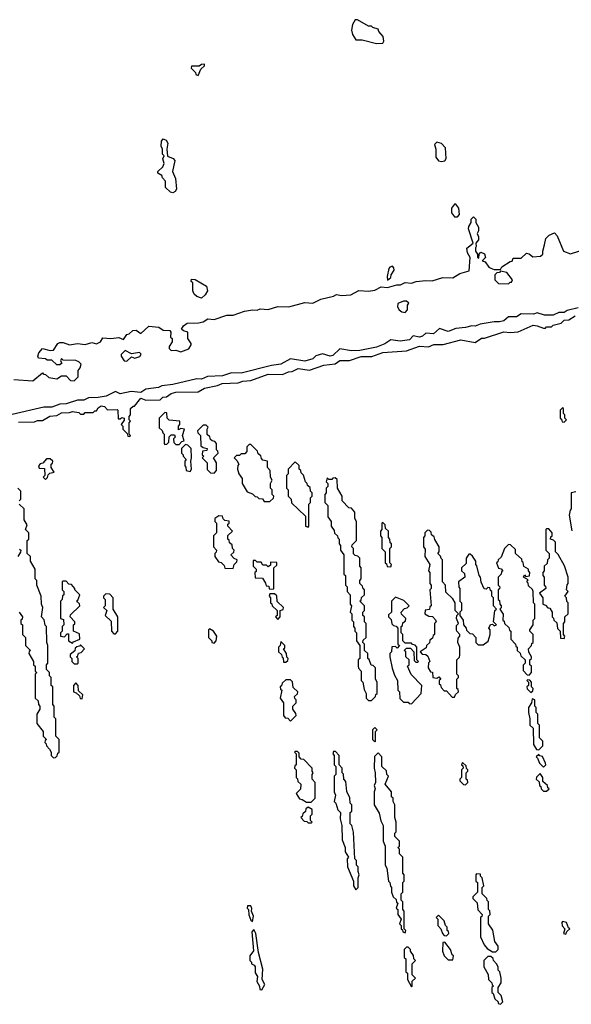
# Model space of a CAD drawing. Extents: x 2737310 to 2869991, y 870230 to 1012730.
# Tile 234 of 256: x 2786843 to 2790310, y 935640 to 941830. Entities that reach past the tile are written whole.
import ezdxf

# ---------------------------------------------------------------- set-up
doc = ezdxf.new("R2010")
doc.units = 0

msp = doc.modelspace()

# ---------------------------------------------------------------- linework, layer by layer
at = {"layer": '0CON02XD'}
for points in [[(2789085, 941680), (2789125, 941682.5), (2789132.5, 941695), (2789127.5, 941725), (2789100, 941755), (2789095, 941770), (2789061.7, 941781.7), (2789055, 941790), (2789035, 941790), (2788965, 941830), (2788951.7, 941828.3), (2788935, 941800), (2788928, 941765), (2788935, 941737.5), (2788955, 941702.5), (2788995, 941702.5), (2789085, 941680)], [(2787965, 941480), (2787981.7, 941518.3), (2788005, 941540), (2788005, 941550), (2787985, 941547.5), (2787971.7, 941538.3), (2787921.7, 941538.3), (2787920, 941525), (2787948.3, 941498.3), (2787950, 941485), (2787965, 941480)], [(2787805, 940742.5), (2787790, 940745), (2787760, 940775), (2787760, 940815), (2787740, 940835), (2787735, 940850), (2787710, 940865), (2787710, 940875), (2787742.5, 940905), (2787750, 940925), (2787742.5, 940955), (2787750, 940975), (2787740, 940985), (2787740, 941015), (2787732.5, 941035), (2787733, 941067), (2787745, 941080), (2787763, 941073), (2787773, 941053), (2787767.5, 941015), (2787771.7, 940971.7), (2787807, 940957), (2787817.5, 940945), (2787803.3, 940875), (2787821.7, 940831.7), (2787827.5, 940765), (2787819.3, 940750.7), (2787805, 940742.5)], [(2789495, 940937.5), (2789515, 940942.5), (2789523, 940957), (2789520, 941025), (2789495, 941052.5), (2789465, 941060), (2789450, 941045), (2789457.5, 941015), (2789457.5, 940965), (2789475, 940942.5), (2789495, 940937.5)], [(2789595, 940590), (2789606.7, 940605), (2789603.3, 940645), (2789585, 940670), (2789575, 940670), (2789557.5, 940645), (2789557.5, 940615), (2789575, 940590), (2789595, 940590)], [(2786805, 939567.5), (2786925, 939560), (2786985, 939610), (2786991.7, 939601.7), (2787005, 939600), (2787025, 939580), (2787075, 939572.5), (2787105, 939590), (2787135, 939590), (2787161.7, 939561.7), (2787185, 939560), (2787210, 939585), (2787210, 939625), (2787221.7, 939641.7), (2787230, 939665), (2787215, 939680), (2787195, 939687.5), (2787115, 939690), (2787105, 939700), (2787100, 939685), (2787108.3, 939671.7), (2787095, 939660), (2787075, 939660), (2787045, 939690), (2787015, 939690), (2787005, 939697.5), (2786961.7, 939701.7), (2786957.5, 939715), (2786963.3, 939735), (2786985, 939762.5), (2787035, 939750), (2787055, 939752.5), (2787083.3, 939795), (2787095, 939801.2), (2787115, 939801.2), (2787155, 939786.7), (2787205, 939794), (2787255, 939787.5), (2787295, 939800), (2787325, 939792.5), (2787350, 939805), (2787365, 939830), (2787415, 939826.7), (2787465, 939832.5), (2787495, 939820), (2787515, 939850), (2787530, 939855), (2787553, 939877), (2787575, 939877.5), (2787605, 939857.5), (2787655, 939903.3), (2787716.7, 939896.7), (2787745, 939877.5), (2787786.4, 939876.4), (2787792.5, 939865), (2787790, 939835), (2787800, 939825), (2787800, 939805), (2787782.5, 939775), (2787783, 939763), (2787795, 939750), (2787825, 939752.5), (2787855, 939742.5), (2787905, 939760), (2787920, 939785), (2787920, 939795), (2787900, 939825), (2787900, 939865), (2787873, 939873), (2787860, 939885), (2787872.5, 939905), (2787895, 939922.5), (2787966.4, 939923.6), (2787995, 939930), (2788025, 939950), (2788065, 939946.2), (2788145, 939973.3), (2788185, 939973.3), (2788255, 939997.5), (2788305, 940006.2), (2788335, 940003.3), (2788355, 940012.5), (2788405, 940007.5), (2788465, 940026.2), (2788535, 940023.8), (2788635, 940051.2), (2788685, 940048.8), (2788735, 940073.8), (2788815, 940091.2), (2788835, 940103.3), (2788866.4, 940096.4), (2788925, 940100), (2788975, 940126.7), (2789035, 940123.3), (2789075, 940130), (2789115, 940150), (2789155, 940146), (2789213, 940163), (2789236.4, 940163.6), (2789265, 940177.5), (2789305, 940173.3), (2789335, 940183.3), (2789395, 940190), (2789435, 940187.5), (2789501.7, 940208.3), (2789565, 940207.5), (2789610, 940235), (2789668.3, 940251.7), (2789673.3, 940335), (2789656.7, 940365), (2789653, 940393), (2789692.5, 940425), (2789663.3, 940515), (2789665, 940530), (2789680, 940555), (2789680, 940575), (2789695, 940590), (2789710, 940575), (2789710, 940555), (2789726.7, 940525), (2789726.4, 940503.6), (2789717.5, 940485), (2789726.7, 940465), (2789727.5, 940445), (2789710, 940425), (2789712.5, 940405), (2789707.5, 940395), (2789707.5, 940375), (2789720, 940355), (2789720, 940335), (2789728.3, 940331.7), (2789730, 940355), (2789741.7, 940368.3), (2789765, 940357.5), (2789770, 940335), (2789750, 940315), (2789768.3, 940308.3), (2789792.5, 940275), (2789805, 940267.5), (2789825, 940260), (2789865, 940260), (2789873.9, 940276.1), (2789925, 940310), (2789938.3, 940311.7), (2789945, 940330), (2789995, 940330), (2790028.3, 940361.7), (2790045, 940357.5), (2790068.3, 940338.3), (2790117, 940343), (2790130, 940355), (2790130, 940375), (2790142.5, 940415), (2790150, 940455), (2790170, 940475), (2790205, 940490), (2790221.7, 940471.7), (2790260, 940375), (2790305, 940357.5), (2790363.6, 940376.4)], [(2789155, 940192.5), (2789175, 940210), (2789177.5, 940225), (2789196.2, 940255), (2789195, 940270), (2789185, 940280), (2789170, 940275), (2789162.5, 940265), (2789152.5, 940215), (2789155, 940192.5)], [(2789915, 940170), (2789925, 940180), (2789935, 940180), (2789940, 940195), (2789905, 940240), (2789865, 940250), (2789858.3, 940241.7), (2789841.7, 940238.3), (2789830, 940225), (2789830, 940195), (2789851.7, 940171.7), (2789915, 940170)], [(2787985, 940080), (2787955, 940090), (2787940, 940105), (2787930, 940125), (2787930, 940175), (2787920, 940185), (2787921.7, 940198.3), (2787945, 940197.5), (2788017.5, 940155), (2788022.5, 940125), (2788009.3, 940100.7), (2787985, 940080)], [(2790352.3, 940017.7), (2790285, 940002.5), (2790265, 939990), (2790230.7, 939989.3), (2790195, 939972.5), (2790141.7, 939971.7), (2790095, 939987.5), (2790071.7, 939978.3), (2789995, 939980), (2789965, 939962.5), (2789915, 939962.5), (2789885, 939937.5), (2789859.3, 939930.7), (2789825, 939931.2), (2789736.1, 939916.1), (2789705, 939903.8), (2789684.1, 939905.9), (2789645, 939894), (2789585, 939888.8), (2789535, 939870), (2789480.7, 939889.3), (2789443.9, 939856.1), (2789395, 939860), (2789375, 939840), (2789355, 939833.3), (2789315, 939842.5), (2789293.3, 939816.7), (2789235, 939810), (2789175, 939817.5), (2789138.3, 939791.7), (2789085, 939771.2), (2788980.7, 939749.3), (2788928.3, 939748.3), (2788855, 939760), (2788811.7, 939718.3), (2788793.9, 939713.9), (2788745, 939730), (2788705, 939717.5), (2788685, 939698.8), (2788635, 939683.3), (2788545, 939697.5), (2788485, 939663.8), (2788425, 939656.2), (2788235, 939608.8), (2788175, 939610), (2788118.3, 939591.7), (2788023.9, 939586.1), (2787985, 939570.8), (2787955, 939572), (2787805, 939536.2), (2787735, 939528), (2787715, 939516.7), (2787635, 939506.2), (2787603, 939487), (2787543.3, 939493.3), (2787475, 939478.8), (2787445, 939492.5), (2787385.8, 939464.2), (2787335, 939454), (2787275, 939452), (2787245, 939437.5), (2787205, 939438.8), (2787135, 939414), (2787095, 939412), (2787045, 939393.3), (2786995, 939393.8), (2786795, 939348)], [(2789265, 939990), (2789280, 940005), (2789280, 940035), (2789288.3, 940048.3), (2789275, 940060), (2789255, 940060), (2789220, 940045), (2789217.5, 940025), (2789227.5, 940005), (2789245, 939992.5), (2789265, 939990)], [(2788665, 939627.5), (2788755, 939657.5), (2788825, 939667.5), (2788855, 939687.5), (2788915, 939687.5), (2788988.3, 939711.7), (2789056.4, 939713.6), (2789125, 939737.5), (2789275, 939747.5), (2789355, 939777.5), (2789413, 939773), (2789445, 939787.5), (2789505, 939787.5), (2789615, 939816.7), (2789705, 939800), (2789745, 939827.5), (2789765, 939827.5), (2789885, 939867.5), (2789925, 939862.5), (2789975, 939867.5), (2790070.7, 939909.3), (2790096.4, 939906.4), (2790135, 939890), (2790148.3, 939891.7), (2790155, 939900), (2790185, 939900), (2790195, 939910), (2790247, 939923), (2790265, 939940), (2790295, 939942.5), (2790335, 939967.5)], [(2787515, 939682.5), (2787545, 939710), (2787567, 939703), (2787597, 939713), (2787607, 939727), (2787595, 939737.5), (2787545, 939730), (2787505, 939750), (2787480, 939725), (2787480, 939715), (2787500, 939685), (2787515, 939682.5)], [(2786835, 939300), (2786935, 939302.5), (2786955, 939310), (2786985, 939310), (2787033, 939337), (2787075, 939342.5), (2787105, 939357.5), (2787155, 939360), (2787175, 939367.5), (2787215, 939360), (2787225, 939350), (2787245, 939350), (2787255, 939360), (2787305, 939360), (2787315, 939370), (2787325, 939370), (2787335, 939390), (2787355, 939402.5), (2787375, 939397.5), (2787395, 939377.5), (2787455, 939380), (2787460, 939375), (2787461.7, 939321.7), (2787475, 939320), (2787485, 939330), (2787500, 939325), (2787498.3, 939311.7), (2787480, 939285), (2787490, 939275), (2787490, 939255), (2787518.3, 939228.3), (2787521.7, 939211.7), (2787535, 939210), (2787540, 939215), (2787530, 939225), (2787530, 939295), (2787540, 939305), (2787530, 939315), (2787530, 939335), (2787540, 939345), (2787540, 939385), (2787555, 939400), (2787565, 939400), (2787605, 939450), (2787635, 939437.5), (2787725, 939440), (2787743, 939457), (2787765, 939460), (2787795, 939480), (2787825, 939487.5), (2787965, 939490), (2788005, 939512.5), (2788085, 939530), (2788115, 939542.5), (2788215, 939547.5), (2788245, 939557.5), (2788295, 939562.5), (2788405, 939602.5), (2788495, 939600), (2788533, 939617), (2788555, 939617.5), (2788593.6, 939636.4), (2788665, 939627.5)], [(2787845, 939160), (2787861.7, 939178.3), (2787876.7, 939183.3), (2787866.7, 939215), (2787877.5, 939255), (2787855, 939260), (2787841.7, 939251.7), (2787840, 939275), (2787850, 939285), (2787850, 939305), (2787781.7, 939311.7), (2787770, 939325), (2787768.3, 939358.3), (2787755, 939360), (2787720, 939325), (2787720, 939265), (2787738.3, 939248.3), (2787741.7, 939231.7), (2787750, 939225), (2787750, 939165), (2787755, 939160), (2787768.3, 939161.7), (2787780, 939175), (2787781.7, 939208.3), (2787795, 939220), (2787815, 939220), (2787820, 939205), (2787810, 939195), (2787811.7, 939171.7), (2787825, 939160), (2787845, 939160)], [(2790265, 939300), (2790280, 939315), (2790270, 939325), (2790270, 939345), (2790260, 939355), (2790260, 939385), (2790255, 939390), (2790240, 939375), (2790240, 939325), (2790248.3, 939318.3), (2790251.7, 939301.7), (2790265, 939300)], [(2788065, 938980), (2788080, 938995), (2788080, 939045), (2788060, 939075), (2788090, 939105), (2788088.3, 939118.3), (2788080, 939125), (2788080, 939165), (2788068.3, 939178.3), (2788051.7, 939181.7), (2788041.7, 939191.7), (2788038.3, 939208.3), (2788021.7, 939221.7), (2788020, 939255), (2788028.3, 939268.3), (2788015, 939280), (2787995, 939280), (2787960, 939245), (2787961.7, 939231.7), (2787980, 939215), (2787981.7, 939151.7), (2787995, 939140), (2788020, 939135), (2788018.3, 939121.7), (2787991.7, 939118.3), (2787990, 939095), (2788000, 939085), (2787990, 939075), (2788020, 939045), (2788021.7, 939001.7), (2788041.7, 938981.7), (2788065, 938980)], [(2787915, 938990), (2787922.5, 939005), (2787917.5, 939055), (2787922.5, 939075), (2787920, 939135), (2787900, 939155), (2787885, 939160), (2787860, 939135), (2787860, 939105), (2787870, 939095), (2787870, 939085), (2787890, 939065), (2787880, 939055), (2787880, 939025), (2787887, 939017), (2787890, 938995), (2787915, 938990)], [(2788415, 938800), (2788438.3, 938821.7), (2788440, 938835), (2788430, 938845), (2788430, 938875), (2788420, 938885), (2788420, 938915), (2788430, 938935), (2788420, 938955), (2788417.5, 938995), (2788400, 939015), (2788400, 939055), (2788371.7, 939061.7), (2788361.7, 939071.7), (2788358.3, 939088.3), (2788341.7, 939101.7), (2788338.3, 939118.3), (2788295, 939160), (2788285, 939160), (2788270, 939145), (2788270, 939115), (2788258.3, 939101.7), (2788235, 939100), (2788225, 939090), (2788205, 939090), (2788190, 939075), (2788208.3, 939058.3), (2788220, 939035), (2788213, 939027), (2788212.5, 939005), (2788220, 938975), (2788240, 938945), (2788240, 938915), (2788271.7, 938861.7), (2788305, 938850), (2788321.7, 938831.7), (2788335, 938830), (2788345, 938820), (2788368.3, 938818.3), (2788380, 938800), (2788415, 938800)], [(2787005, 938940), (2787018.3, 938951.7), (2787021.7, 938968.3), (2787031.7, 938978.3), (2787060, 938985), (2787040, 939015), (2787040, 939035), (2787048.3, 939041.7), (2787050, 939055), (2787035, 939070), (2787011.7, 939068.3), (2786988.3, 939041.7), (2786971.7, 939038.3), (2786960, 939025), (2786965, 939010), (2786998.3, 939008.3), (2787000, 938965), (2786990, 938955), (2787005, 938940)], [(2788655, 938640), (2788660, 938645), (2788660, 938785), (2788670, 938795), (2788670, 938825), (2788680, 938835), (2788680, 938855), (2788670, 938865), (2788668.3, 938888.3), (2788651.7, 938901.7), (2788650, 938915), (2788640, 938925), (2788627, 938967), (2788611.7, 938981.7), (2788610, 938995), (2788600, 939005), (2788598.3, 939028.3), (2788575, 939050), (2788530, 939005), (2788530, 938975), (2788520, 938965), (2788520, 938885), (2788530, 938875), (2788530, 938835), (2788550, 938815), (2788551.7, 938791.7), (2788638.3, 938708.3), (2788640, 938645), (2788655, 938640)], [(2789055, 937550), (2789080, 937575), (2789081.7, 937588.3), (2789090, 937595), (2789090, 937665), (2789080, 937685), (2789080, 937755), (2789065, 937770), (2789051.7, 937771.7), (2789038.3, 937808.3), (2789030, 937815), (2789030, 937845), (2789010, 937865), (2789010, 937905), (2789000, 937915), (2789001.7, 937928.3), (2789020, 937945), (2789020, 938035), (2789010, 938045), (2789010, 938075), (2789000, 938085), (2789000, 938105), (2789010, 938115), (2789010, 938145), (2788980, 938175), (2788988.3, 938181.7), (2788991.7, 938198.3), (2789010, 938215), (2789010, 938245), (2789001.7, 938251.7), (2788998.3, 938268.3), (2788980, 938285), (2788980, 938305), (2788990, 938315), (2788990, 938385), (2788980, 938395), (2788980, 938445), (2788968.3, 938458.3), (2788951.7, 938461.7), (2788941.7, 938471.7), (2788940, 938505), (2788930, 938515), (2788931.7, 938528.3), (2788960, 938555), (2788960, 938675), (2788950, 938695), (2788950, 938735), (2788928.3, 938758.3), (2788911.7, 938761.7), (2788870, 938805), (2788870, 938835), (2788840, 938885), (2788838.3, 938938.3), (2788825, 938950), (2788811.7, 938948.3), (2788805, 938940), (2788785, 938940), (2788775, 938950), (2788770, 938925), (2788780, 938915), (2788780, 938895), (2788770, 938885), (2788770, 938855), (2788760, 938845), (2788760, 938795), (2788780, 938775), (2788780, 938705), (2788800, 938675), (2788800, 938645), (2788818.3, 938618.3), (2788821.7, 938601.7), (2788840, 938585), (2788841.7, 938571.7), (2788850, 938565), (2788850, 938535), (2788860, 938525), (2788860, 938495), (2788880, 938465), (2788880, 938345), (2788890, 938335), (2788890, 938275), (2788900, 938265), (2788900, 938235), (2788920, 938215), (2788920, 938155), (2788927.5, 938145), (2788920, 938105), (2788930, 938095), (2788930, 938055), (2788940, 938045), (2788940, 938015), (2788950, 938005), (2788950, 937985), (2788960, 937975), (2788960, 937925), (2788980, 937895), (2788980, 937815), (2788970, 937805), (2788970, 937765), (2788973, 937753), (2788990, 937735), (2788990, 937675), (2789000, 937665), (2789008.3, 937618.3), (2789020, 937595), (2789020, 937565), (2789035, 937550), (2789055, 937550)], [(2786840, 938805), (2786850, 938815), (2786850, 938865), (2786830, 938885)], [(2790338.3, 938861.7), (2790310, 938855), (2790310, 938755), (2790303, 938747), (2790297.5, 938715), (2790313.6, 938616.4)], [(2786840, 938105), (2786860, 938075), (2786858.3, 938061.7), (2786850, 938055), (2786850, 938035), (2786860, 938025), (2786860, 937965), (2786880, 937945), (2786880, 937895), (2786910, 937865), (2786901.7, 937858.3), (2786900, 937845), (2786930, 937795), (2786930, 937775), (2786940, 937765), (2786940, 937735), (2786950, 937725), (2786940, 937715), (2786940, 937565), (2786958.3, 937548.3), (2786960, 937525), (2786970, 937515), (2786970, 937495), (2786950, 937465), (2786950, 937405), (2786990, 937355), (2786990, 937325), (2787010, 937305), (2787001.7, 937298.3), (2787000, 937285), (2787008.3, 937278.3), (2787010, 937265), (2787030, 937245), (2787040, 937225), (2787040, 937205), (2787055, 937190), (2787068.3, 937191.7), (2787078.3, 937201.7), (2787081.7, 937218.3), (2787090, 937225), (2787090, 937305), (2787070, 937325), (2787070, 937435), (2787060, 937445), (2787060, 937515), (2787050, 937525), (2787050, 937635), (2787040, 937645), (2787040, 937695), (2787030, 937705), (2787030, 937725), (2787010, 937745), (2787010, 937775), (2787020, 937785), (2787020, 937895), (2787012.5, 937915), (2787010, 938015), (2787003, 938023), (2786997, 938057), (2786980, 938075), (2786987.5, 938135), (2786980, 938155), (2786977.5, 938205), (2786950, 938275), (2786950, 938305), (2786940, 938315), (2786940, 938375), (2786910, 938425), (2786910, 938455), (2786890, 938475), (2786890, 938555), (2786900, 938565), (2786900, 938605), (2786880, 938625), (2786890, 938655), (2786870, 938685), (2786870, 938755), (2786840, 938785)], [(2788185, 938380), (2788190, 938405), (2788208.3, 938421.7), (2788210, 938435), (2788191.7, 938441.7), (2788170, 938465), (2788188.3, 938481.7), (2788190, 938495), (2788180, 938505), (2788178.3, 938528.3), (2788161.7, 938541.7), (2788158.3, 938558.3), (2788150, 938565), (2788151.7, 938588.3), (2788180, 938615), (2788150, 938645), (2788151.7, 938658.3), (2788160, 938665), (2788158.3, 938678.3), (2788131.7, 938681.7), (2788121.7, 938691.7), (2788118.3, 938708.3), (2788095, 938710), (2788070, 938695), (2788070, 938675), (2788080, 938665), (2788080, 938605), (2788060, 938585), (2788060, 938515), (2788080, 938495), (2788078.3, 938481.7), (2788070, 938475), (2788070, 938455), (2788091.7, 938421.7), (2788108.3, 938418.3), (2788128.3, 938398.3), (2788131.7, 938381.7), (2788185, 938380)], [(2789175, 938390), (2789180, 938405), (2789170, 938415), (2789170, 938505), (2789180, 938515), (2789180, 938535), (2789171.7, 938541.7), (2789170, 938565), (2789160, 938575), (2789160, 938615), (2789141.7, 938631.7), (2789140, 938655), (2789125, 938670), (2789120, 938665), (2789120, 938625), (2789110, 938615), (2789110, 938585), (2789120, 938575), (2789120, 938505), (2789140, 938485), (2789140, 938415), (2789148.3, 938408.3), (2789151.7, 938391.7), (2789175, 938390)], [(2789575, 937570), (2789581.7, 937588.3), (2789600, 937605), (2789598.3, 937618.3), (2789590, 937625), (2789590, 937685), (2789600, 937695), (2789600, 937705), (2789590, 937715), (2789590, 937805), (2789607, 937823), (2789610, 937835), (2789610, 937885), (2789597.5, 937915), (2789598.3, 937941.7), (2789610, 937955), (2789610, 937965), (2789590, 937985), (2789587.5, 937995), (2789588.3, 938021.7), (2789600, 938035), (2789587.5, 938065), (2789590, 938085), (2789600, 938095), (2789580, 938115), (2789580, 938165), (2789565, 938190), (2789521.7, 938231.7), (2789520, 938275), (2789500, 938295), (2789500, 938435), (2789491.7, 938441.7), (2789488.3, 938458.3), (2789470, 938475), (2789480, 938485), (2789480, 938515), (2789451.7, 938561.7), (2789448.3, 938578.3), (2789431.7, 938591.7), (2789428.3, 938608.3), (2789418.3, 938618.3), (2789405, 938620), (2789390, 938605), (2789390, 938585), (2789380, 938575), (2789380, 938515), (2789391.7, 938501.7), (2789390, 938455), (2789420, 938405), (2789412.5, 938365), (2789420, 938355), (2789420, 938285), (2789430, 938275), (2789430, 938255), (2789420, 938245), (2789430, 938145), (2789421.7, 938138.3), (2789418.3, 938121.7), (2789391.7, 938118.3), (2789390, 938095), (2789415, 938080), (2789438.3, 938078.3), (2789457, 938057), (2789460, 938045), (2789450, 938035), (2789450, 937965), (2789441.7, 937958.3), (2789438.3, 937941.7), (2789421.7, 937928.3), (2789418.3, 937911.7), (2789400, 937895), (2789398.3, 937881.7), (2789360, 937855), (2789371.7, 937841.7), (2789395, 937840), (2789408.3, 937828.3), (2789420, 937795), (2789413, 937787), (2789410, 937755), (2789425, 937730), (2789438.3, 937728.3), (2789440, 937695), (2789465, 937690), (2789478.3, 937698.3), (2789490, 937685), (2789480, 937675), (2789480, 937655), (2789488.3, 937648.3), (2789491.7, 937631.7), (2789511.7, 937611.7), (2789525, 937610), (2789561.7, 937571.7), (2789575, 937570)], [(2790265, 937940), (2790270, 937955), (2790260, 937965), (2790260, 938035), (2790270, 938045), (2790270, 938075), (2790290, 938095), (2790290, 938165), (2790281.7, 938171.7), (2790280, 938195), (2790270, 938205), (2790290, 938235), (2790280, 938245), (2790283, 938277), (2790290, 938285), (2790290, 938325), (2790267, 938397), (2790227, 938467), (2790210, 938485), (2790210, 938545), (2790198.3, 938558.3), (2790180, 938565), (2790181.7, 938578.3), (2790190, 938585), (2790190, 938605), (2790168.3, 938628.3), (2790155, 938630), (2790150, 938625), (2790150, 938495), (2790170, 938475), (2790170, 938445), (2790160, 938435), (2790158.3, 938411.7), (2790140, 938395), (2790140, 938365), (2790130, 938355), (2790130, 938335), (2790140, 938325), (2790140, 938275), (2790148.3, 938268.3), (2790150, 938255), (2790110, 938225), (2790130, 938195), (2790130, 938155), (2790148.3, 938148.3), (2790161.7, 938131.7), (2790175, 938130), (2790190, 938105), (2790190, 938075), (2790198.3, 938068.3), (2790200, 938055), (2790218.3, 938038.3), (2790223, 938003), (2790240, 937985), (2790241.7, 937941.7), (2790265, 937940)], [(2790045, 937710), (2790060, 937725), (2790060, 937765), (2790050, 937775), (2790050, 937805), (2790060, 937815), (2790060, 937825), (2790043, 937853), (2790040, 937875), (2790060, 937895), (2790061.7, 937908.3), (2790070, 937915), (2790070, 937965), (2790050, 937985), (2790050, 937995), (2790070, 938025), (2790070, 938055), (2790080, 938065), (2790080, 938155), (2790072.5, 938165), (2790070, 938235), (2790067, 938247), (2790041.7, 938271.7), (2790038.3, 938288.3), (2790030, 938295), (2790038.3, 938308.3), (2790010, 938325), (2790015, 938340), (2790025, 938330), (2790047, 938333), (2790050, 938355), (2790040, 938365), (2790040, 938375), (2790011.7, 938391.7), (2790008.3, 938418.3), (2790001.7, 938421.7), (2789998.3, 938438.3), (2789960, 938475), (2789958.3, 938498.3), (2789928.3, 938528.3), (2789915, 938530), (2789890, 938505), (2789868.3, 938451.7), (2789850, 938435), (2789848.3, 938421.7), (2789840, 938415), (2789851.7, 938381.7), (2789868.3, 938378.3), (2789880, 938365), (2789871.7, 938358.3), (2789870, 938345), (2789850, 938325), (2789850, 938275), (2789860, 938265), (2789858.3, 938251.7), (2789850, 938245), (2789850, 938185), (2789858.3, 938178.3), (2789860, 938155), (2789870, 938145), (2789868.3, 938131.7), (2789860, 938125), (2789881.7, 938091.7), (2789880, 938055), (2789888.3, 938048.3), (2789890, 938035), (2789918.3, 938008.3), (2789921.7, 937991.7), (2789930, 937985), (2789930, 937935), (2789960, 937905), (2789961.7, 937891.7), (2789970, 937885), (2789970, 937865), (2789988.3, 937848.3), (2789991.7, 937831.7), (2790020, 937805), (2790020, 937785), (2790008.3, 937771.7), (2790008.3, 937738.3), (2790031.7, 937711.7), (2790045, 937710)], [(2786841.7, 938501.7), (2786850, 938495), (2786848.3, 938481.7), (2786830, 938455)], [(2789755, 937900), (2789787, 937923), (2789800, 937965), (2789800, 937995), (2789792.5, 938005), (2789801.7, 938028.3), (2789815, 938030), (2789825, 938020), (2789840, 938025), (2789820, 938045), (2789830, 938115), (2789840, 938125), (2789820, 938145), (2789820, 938195), (2789810, 938205), (2789810, 938235), (2789801.7, 938241.7), (2789798.3, 938258.3), (2789785, 938260), (2789775, 938250), (2789761.7, 938251.7), (2789743, 938293), (2789740, 938325), (2789730, 938335), (2789717, 938397), (2789710, 938405), (2789710, 938425), (2789688.3, 938458.3), (2789675, 938470), (2789665, 938470), (2789650, 938445), (2789648.3, 938411.7), (2789620, 938385), (2789620, 938365), (2789638.3, 938348.3), (2789640, 938325), (2789600, 938295), (2789603, 938263), (2789610, 938255), (2789610, 938175), (2789620, 938165), (2789620, 938115), (2789610, 938105), (2789610, 938085), (2789630, 938055), (2789632.5, 938025), (2789650, 938005), (2789651.7, 937991.7), (2789671.7, 937971.7), (2789688.3, 937968.3), (2789710, 937945), (2789710, 937915), (2789725, 937900), (2789755, 937900)], [(2788435, 938250), (2788440, 938255), (2788440, 938385), (2788458.3, 938401.7), (2788458.3, 938418.3), (2788420, 938420), (2788418.3, 938401.7), (2788405, 938390), (2788395, 938400), (2788371.7, 938401.7), (2788360, 938420), (2788335, 938420), (2788325, 938430), (2788310, 938430), (2788310, 938395), (2788330, 938375), (2788328.3, 938361.7), (2788320, 938355), (2788321.7, 938321.7), (2788368.3, 938318.3), (2788388.3, 938288.3), (2788391.7, 938271.7), (2788408.3, 938268.3), (2788411.7, 938251.7), (2788435, 938250)], [(2787175, 937910), (2787181.7, 937918.3), (2787220, 937935), (2787218.3, 937968.3), (2787180, 937985), (2787180, 938025), (2787188.3, 938031.7), (2787190, 938045), (2787160, 938075), (2787161.7, 938088.3), (2787220, 938145), (2787218.3, 938158.3), (2787200, 938175), (2787208.3, 938181.7), (2787220, 938215), (2787190, 938245), (2787190, 938255), (2787168.3, 938278.3), (2787151.7, 938281.7), (2787135, 938300), (2787115, 938300), (2787110, 938295), (2787110, 938245), (2787120, 938235), (2787120, 938215), (2787111.7, 938208.3), (2787110, 938185), (2787100, 938175), (2787100, 938065), (2787118.3, 938058.3), (2787120, 938025), (2787110, 938015), (2787110, 937985), (2787100, 937975), (2787100, 937955), (2787125, 937950), (2787141.7, 937968.3), (2787148.3, 937968.3), (2787150, 937925), (2787175, 937910)], [(2787445, 937970), (2787460, 937985), (2787460, 938075), (2787430, 938125), (2787430, 938195), (2787408.3, 938218.3), (2787385, 938220), (2787370, 938205), (2787370, 938195), (2787380, 938185), (2787380, 938145), (2787370, 938135), (2787390, 938115), (2787380, 938085), (2787418.3, 938048.3), (2787420, 937985), (2787435, 937970), (2787445, 937970)], [(2788465, 938060), (2788480, 938075), (2788480, 938115), (2788498.3, 938121.7), (2788500, 938135), (2788461.7, 938171.7), (2788458.3, 938208.3), (2788445, 938220), (2788415, 938220), (2788410, 938205), (2788420, 938195), (2788420, 938165), (2788428.3, 938158.3), (2788430, 938145), (2788460, 938115), (2788460, 938085), (2788450, 938075), (2788465, 938060)], [(2789305, 937530), (2789367, 937593), (2789370, 937645), (2789303, 937713), (2789280, 937765), (2789290, 937775), (2789290, 937805), (2789270, 937825), (2789270, 937855), (2789260, 937865), (2789275, 937880), (2789298.3, 937878.3), (2789320, 937855), (2789321.7, 937801.7), (2789331.7, 937791.7), (2789345, 937790), (2789350, 937795), (2789340, 937805), (2789340, 937885), (2789328.3, 937898.3), (2789311.7, 937901.7), (2789305, 937910), (2789265, 937910), (2789250, 937925), (2789250, 937965), (2789240, 937975), (2789240, 938015), (2789248.3, 938021.7), (2789251.7, 938038.3), (2789268.3, 938051.7), (2789270, 938065), (2789241.7, 938091.7), (2789240, 938105), (2789261.7, 938128.3), (2789278.3, 938131.7), (2789290, 938145), (2789258.3, 938178.3), (2789205, 938200), (2789180, 938175), (2789180, 938105), (2789161.7, 938088.3), (2789160, 938075), (2789178.3, 938058.3), (2789181.7, 938031.7), (2789191.7, 938021.7), (2789208.3, 938018.3), (2789220, 938005), (2789220, 937905), (2789230, 937895), (2789215, 937880), (2789205, 937890), (2789181.7, 937888.3), (2789180, 937855), (2789170, 937845), (2789170, 937825), (2789183, 937753), (2789198.3, 937708.3), (2789217.5, 937675), (2789220, 937615), (2789230, 937605), (2789233, 937563), (2789255, 937540), (2789285, 937540), (2789291.7, 937531.7), (2789305, 937530)], [(2788065, 937910), (2788077.5, 937925), (2788082.5, 937955), (2788060, 937985), (2788035, 938000), (2788030, 937995), (2788030, 937945), (2788050, 937925), (2788050, 937915), (2788065, 937910)], [(2788515, 937790), (2788528.3, 937801.7), (2788530, 937815), (2788521.7, 937821.7), (2788520, 937845), (2788500, 937875), (2788508.3, 937881.7), (2788510, 937895), (2788485, 937920), (2788480, 937895), (2788470, 937885), (2788470, 937855), (2788488.3, 937838.3), (2788491.7, 937821.7), (2788498.3, 937818.3), (2788501.7, 937791.7), (2788515, 937790)], [(2787205, 937780), (2787210, 937785), (2787210, 937815), (2787200, 937825), (2787208.3, 937831.7), (2787211.7, 937848.3), (2787228.3, 937851.7), (2787250, 937875), (2787225, 937900), (2787218.3, 937891.7), (2787201.7, 937888.3), (2787191.7, 937878.3), (2787188.3, 937861.7), (2787160, 937840), (2787160, 937825), (2787170, 937815), (2787170, 937795), (2787185, 937780), (2787205, 937780)], [(2788545, 937420), (2788580, 937455), (2788578.3, 937468.3), (2788560, 937495), (2788560, 937515), (2788580, 937535), (2788580, 937555), (2788571.7, 937561.7), (2788570, 937575), (2788588.3, 937591.7), (2788590, 937605), (2788561.7, 937631.7), (2788558.3, 937668.3), (2788545, 937680), (2788515, 937680), (2788491.7, 937658.3), (2788488.3, 937641.7), (2788480, 937635), (2788481.7, 937621.7), (2788490, 937615), (2788480, 937565), (2788500, 937535), (2788500, 937455), (2788511.7, 937441.7), (2788528.3, 937438.3), (2788545, 937420)], [(2790055, 937600), (2790068.3, 937611.7), (2790070, 937625), (2790060, 937635), (2790060, 937665), (2790048.3, 937678.3), (2790035, 937680), (2790030, 937675), (2790040, 937665), (2790040, 937645), (2790030, 937635), (2790033, 937623), (2790055, 937600)], [(2787235, 937560), (2787240, 937585), (2787211.7, 937611.7), (2787210, 937645), (2787195, 937660), (2787180, 937645), (2787180, 937605), (2787198.3, 937598.3), (2787218.3, 937578.3), (2787221.7, 937561.7), (2787235, 937560)], [(2790105, 937240), (2790130, 937265), (2790130, 937295), (2790110, 937315), (2790110, 937395), (2790100, 937405), (2790100, 937465), (2790090, 937475), (2790090, 937505), (2790080, 937515), (2790080, 937555), (2790065, 937560), (2790060, 937535), (2790040, 937505), (2790040, 937475), (2790050, 937435), (2790050, 937395), (2790070, 937375), (2790073, 937273), (2790091.7, 937241.7), (2790105, 937240)], [(2789075, 937290), (2789080, 937295), (2789080, 937355), (2789090, 937365), (2789075, 937380), (2789060, 937365), (2789060, 937305), (2789075, 937290)], [(2788675, 936910), (2788700, 936935), (2788700, 937035), (2788680, 937055), (2788680, 937085), (2788687.5, 937095), (2788680, 937105), (2788680, 937125), (2788628.3, 937178.3), (2788611.7, 937181.7), (2788600, 937195), (2788598.3, 937218.3), (2788588.3, 937228.3), (2788575, 937230), (2788570, 937225), (2788580, 937215), (2788580, 937145), (2788571.7, 937138.3), (2788570, 937125), (2788580, 937115), (2788580, 937065), (2788588.3, 937058.3), (2788591.7, 937041.7), (2788610, 937025), (2788608.3, 936991.7), (2788580, 936965), (2788601.7, 936931.7), (2788618.3, 936928.3), (2788645, 936910), (2788675, 936910)], [(2788955, 936360), (2788970, 936375), (2788970, 936435), (2788977.5, 936455), (2788970, 936475), (2788970, 936505), (2788960, 936515), (2788960, 936545), (2788950, 936555), (2788941.7, 936721.7), (2788930, 936765), (2788920, 936775), (2788920, 936845), (2788930, 936855), (2788930, 936895), (2788920, 936905), (2788917, 936937), (2788898.3, 936978.3), (2788891.7, 937041.7), (2788880, 937055), (2788877, 937087), (2788870, 937095), (2788870, 937125), (2788850, 937145), (2788850, 937205), (2788828.3, 937228.3), (2788815, 937230), (2788810, 937215), (2788820, 937205), (2788820, 937145), (2788830, 937135), (2788830, 937085), (2788820, 937075), (2788820, 936975), (2788827.5, 936955), (2788820, 936915), (2788830, 936905), (2788843, 936863), (2788860, 936845), (2788857.5, 936805), (2788867.5, 936765), (2788870, 936675), (2788887.5, 936625), (2788888.3, 936598.3), (2788910, 936565), (2788900, 936555), (2788902.5, 936505), (2788940, 936415), (2788940, 936385), (2788955, 936360)], [(2789265, 936090), (2789270, 936105), (2789260, 936115), (2789260, 936225), (2789250, 936235), (2789250, 936285), (2789240, 936295), (2789240, 936335), (2789250, 936345), (2789250, 936405), (2789260, 936415), (2789260, 936455), (2789250, 936465), (2789250, 936565), (2789230, 936585), (2789230, 936615), (2789220, 936625), (2789230, 936635), (2789230, 936665), (2789200, 936695), (2789200, 936715), (2789210, 936725), (2789210, 936785), (2789200, 936815), (2789200, 936895), (2789190, 936915), (2789190, 936935), (2789180, 936945), (2789180, 936975), (2789140, 937025), (2789160, 937075), (2789150, 937085), (2789148.3, 937108.3), (2789120, 937135), (2789120, 937195), (2789095, 937220), (2789072.5, 937197.5), (2789070, 937125), (2789077.5, 937095), (2789080, 937035), (2789070, 937015), (2789077.5, 936995), (2789070, 936975), (2789070, 936895), (2789101.7, 936841.7), (2789113, 936793), (2789127.5, 936765), (2789127.5, 936665), (2789140, 936635), (2789140, 936515), (2789150, 936495), (2789160, 936415), (2789170, 936405), (2789173, 936383), (2789180, 936375), (2789180, 936345), (2789190, 936315), (2789208.3, 936298.3), (2789211.7, 936281.7), (2789220, 936275), (2789210, 936245), (2789220, 936235), (2789220, 936205), (2789240, 936175), (2789230, 936145), (2789240, 936135), (2789240, 936115), (2789248.3, 936108.3), (2789250, 936095), (2789265, 936090)], [(2790135, 937130), (2790150, 937145), (2790147, 937157), (2790128.3, 937198.3), (2790111.7, 937201.7), (2790105, 937210), (2790090, 937195), (2790098.3, 937188.3), (2790110, 937155), (2790135, 937130)], [(2789645, 937020), (2789660, 937035), (2789658.3, 937048.3), (2789650, 937055), (2789650, 937095), (2789660, 937105), (2789660, 937115), (2789651.7, 937121.7), (2789648.3, 937138.3), (2789625, 937160), (2789620, 937145), (2789628.3, 937138.3), (2789630, 937125), (2789620, 937115), (2789620, 937065), (2789610, 937055), (2789610, 937045), (2789631.7, 937021.7), (2789645, 937020)], [(2790155, 936980), (2790170, 936995), (2790161.7, 937001.7), (2790160, 937015), (2790131.7, 937041.7), (2790130, 937065), (2790115, 937090), (2790091.7, 937068.3), (2790090, 937055), (2790108.3, 937038.3), (2790110, 937015), (2790118.3, 937008.3), (2790120, 936995), (2790135, 936980), (2790155, 936980)], [(2788675, 936780), (2788680, 936785), (2788670, 936795), (2788670, 936825), (2788680, 936835), (2788680, 936865), (2788655, 936880), (2788641.7, 936868.3), (2788638.3, 936851.7), (2788621.7, 936838.3), (2788618.3, 936821.7), (2788610, 936815), (2788631.7, 936791.7), (2788648.3, 936788.3), (2788655, 936780), (2788675, 936780)], [(2789835, 935970), (2789850, 935985), (2789850, 936005), (2789830, 936035), (2789817, 936107), (2789790, 936145), (2789790, 936195), (2789800, 936205), (2789797, 936227), (2789790, 936235), (2789790, 936285), (2789781.7, 936291.7), (2789780, 936305), (2789750, 936335), (2789750, 936375), (2789760, 936385), (2789750, 936435), (2789740, 936445), (2789738.3, 936458.3), (2789715, 936460), (2789710, 936455), (2789710, 936415), (2789720, 936405), (2789720, 936345), (2789690, 936315), (2789690, 936305), (2789717.5, 936277.5), (2789723, 936233), (2789750, 936205), (2789748.3, 936191.7), (2789740, 936185), (2789740, 936065), (2789763, 936013), (2789781.7, 935991.7), (2789815, 935970), (2789835, 935970)], [(2788305, 936160), (2788312.5, 936195), (2788300, 936225), (2788301.7, 936241.7), (2788295, 936260), (2788275, 936260), (2788272.5, 936245), (2788280, 936235), (2788283, 936203), (2788295, 936170), (2788305, 936160)], [(2789525, 936070), (2789540, 936085), (2789538.3, 936098.3), (2789530, 936105), (2789530, 936125), (2789520, 936135), (2789510, 936165), (2789475, 936200), (2789460, 936185), (2789470, 936175), (2789470, 936135), (2789490, 936115), (2789500, 936085), (2789511.7, 936071.7), (2789525, 936070)], [(2790275, 936080), (2790281.7, 936098.3), (2790300, 936115), (2790291.7, 936121.7), (2790280, 936155), (2790255, 936160), (2790250, 936155), (2790253, 936133), (2790270, 936115), (2790260, 936085), (2790275, 936080)], [(2788365, 935730), (2788382.5, 935765), (2788366.4, 935796.4), (2788370.7, 935860.7), (2788343.3, 935965), (2788326.1, 936086.1), (2788315, 936110), (2788302.5, 936095), (2788313, 935977), (2788290, 935945), (2788290, 935915), (2788300, 935905), (2788300, 935895), (2788316.4, 935886.4), (2788322.5, 935875), (2788321.7, 935838.3), (2788337.5, 935815), (2788333, 935783), (2788350, 935755), (2788353, 935733), (2788365, 935730)], [(2789305, 935750), (2789310, 935755), (2789310, 935785), (2789330, 935805), (2789310, 935825), (2789310, 935895), (2789330, 935915), (2789320, 935925), (2789317, 935947), (2789300, 935975), (2789300, 935985), (2789285, 936000), (2789275, 936000), (2789260, 935985), (2789260, 935935), (2789270, 935925), (2789270, 935845), (2789280, 935835), (2789280, 935795), (2789305, 935750)], [(2789565, 935920), (2789570, 935945), (2789561.7, 935951.7), (2789550, 935985), (2789515, 936030), (2789501.7, 936028.3), (2789500, 935975), (2789510, 935945), (2789535, 935920), (2789565, 935920)], [(2789865, 935640), (2789880, 935655), (2789870, 935695), (2789850, 935715), (2789850, 935745), (2789870, 935775), (2789870, 935805), (2789860, 935845), (2789850, 935855), (2789850, 935875), (2789840, 935895), (2789820, 935915), (2789818.3, 935928.3), (2789805, 935940), (2789785, 935940), (2789760, 935915), (2789760, 935875), (2789787, 935827), (2789790, 935795), (2789810, 935775), (2789811.7, 935761.7), (2789820, 935755), (2789810, 935745), (2789810, 935715), (2789818.3, 935708.3), (2789830, 935675), (2789850, 935655), (2789850, 935645), (2789865, 935640)]]:
    msp.add_lwpolyline(points, dxfattribs=at)

doc.saveas('drawing.dxf')
